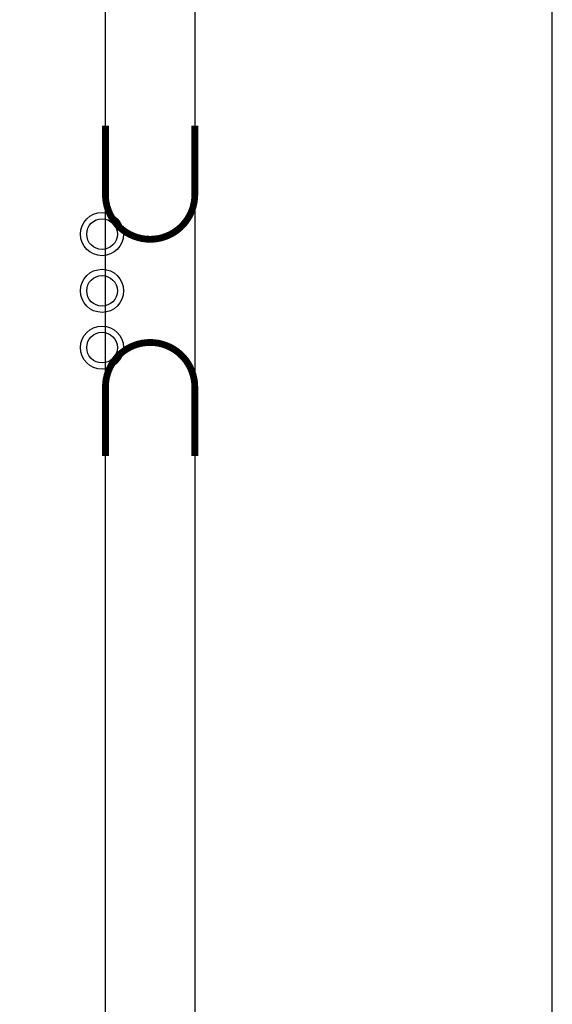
# Model space of a CAD drawing. Extents: x -10 to 137, y -26 to 190.
# Tile 53 of 57: x 125 to 137, y 124 to 146. Entities that reach past the tile are written whole.
import ezdxf

# ---------------------------------------------------------------- set-up
doc = ezdxf.new("R2010")
doc.units = 0
for name, color, linetype in [('BG_OUTLINE', 95, 'CONTINUOUS'), ('PIN_BOTTOM', 1, 'CONTINUOUS'), ('PIN_SOLDERMASK_BOTTOM', 212, 'CONTINUOUS')]:
    doc.layers.add(name, color=color, linetype=linetype)

msp = doc.modelspace()

# ---------------------------------------------------------------- linework, layer by layer
at = {"layer": 'BG_OUTLINE'}
msp.add_lwpolyline([(127, 0), (127, 176.999514), (0, 176.999514), (0, 0)], close=True, dxfattribs=at)
msp.add_lwpolyline([(128.999996, 0), (136.99998, 0), (136.99998, 176.999514), (128.999996, 176.999514), (128.999996, 0)], dxfattribs=at)
at = {"layer": 'BG_OUTLINE', "const_width": 0.1524}
for points in [[(128.999996, 144.063557), (128.999996, 142.523555, -0.414214), (127.999998, 141.523557, -0.414214), (127, 142.523555), (127, 144.063557)], [(128.999996, 136.675713), (128.999996, 138.215715, 0.414214), (127.999998, 139.215713, 0.414214), (127, 138.215715), (127, 136.675713)]]:
    msp.add_lwpolyline(points, format="xyb", dxfattribs=at)
at = {"layer": 'PIN_BOTTOM'}
for centre in [(126.9238, 141.639635), (126.9238, 140.369635), (126.9238, 139.099635)]:
    msp.add_circle(centre, 0.3429, dxfattribs=at)
at = {"layer": 'PIN_SOLDERMASK_BOTTOM'}
for centre in [(126.9238, 141.639635), (126.9238, 140.369635), (126.9238, 139.099635)]:
    msp.add_circle(centre, 0.4826, dxfattribs=at)

doc.saveas('drawing.dxf')
